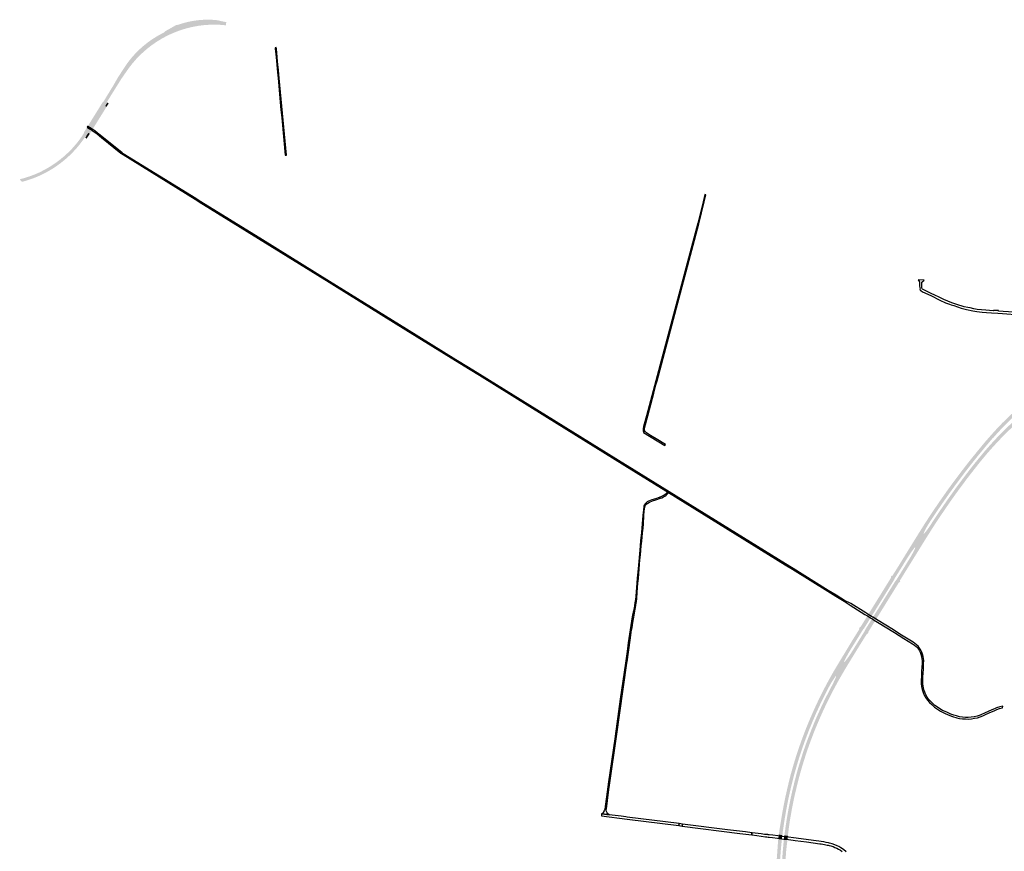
# Model space of a CAD drawing. Header units: metres. Extents: x 124582 to 143330, y 393481 to 406815.
# Tile 77 of 134: x 124582 to 126881, y 400983 to 402925. Entities that reach past the tile are written whole.
import ezdxf

# ---------------------------------------------------------------- set-up
doc = ezdxf.new("R2010")
doc.units = ezdxf.units.M
doc.header["$MEASUREMENT"] = 0
for name, color, linetype, lineweight in [('ir-ARC-asfalt-bestaande fietspaden-niet te inspecteren', 21, 'Continuous', 0), ('ir-ARC-asfalt-bestaande wegen-niet te inspecteren', 151, 'Continuous', 0), ('ir-ARC-asfalt-hoofdwegen-te inspecteren', 5, 'Continuous', 0)]:
    doc.layers.add(name, color=color, linetype=linetype, lineweight=lineweight)

msp = doc.modelspace()

# ---------------------------------------------------------------- hatches: boundary and pattern name
at = {"layer": 'ir-ARC-asfalt-hoofdwegen-te inspecteren', "linetype": 'Continuous', "lineweight": 13}
for points in [[(124781.469, 402723.553), (124773.27, 402728.669), (124774.862, 402731.245), (124775.99, 402733.07), (124776.98, 402732.98), (124800.32, 402771.26), (124812.06, 402791.61), (124829.726, 402818.619), (124836.458, 402827.942), (124843.655, 402836.91), (124851.3, 402845.501), (124859.372, 402853.691), (124867.85, 402861.46), (124870.347, 402863.606), (124880.179, 402871.494), (124890.425, 402878.834), (124901.056, 402885.607), (124912.04, 402891.79), (124914.97, 402893.31), (124916.174, 402893.911), (124918.38, 402895.099), (124920.386, 402896.601), (124922.148, 402898.383), (124947.405, 402912.777), (124950.505, 402913.01), (124953.5, 402913.84), (124954.937, 402914.325), (124958.774, 402915.576), (124968.905, 402918.486), (124979.17, 402920.877), (124989.544, 402922.742), (125000, 402924.075), (125010.372, 402924.865), (125020.771, 402925.134), (125031.17, 402924.88), (125033.184, 402924.77), (125039.859, 402924.303), (125046.468, 402923.254), (125052.96, 402921.63), (125054.923, 402921.159), (125064.136, 402919.351), (125064.096, 402918.949), (125063.778, 402915.747), (125063.761, 402915.577), (125063.745, 402915.415), (125063.446, 402912.401), (125063.406, 402911.999), (125050.737, 402913.113), (125038.027, 402913.563), (125025.311, 402913.347), (125012.624, 402912.467), (125000, 402910.925), (124988.705, 402908.97), (124977.515, 402906.486), (124966.454, 402903.476), (124955.548, 402899.948), (124944.82, 402895.91), (124943.73, 402895.459), (124934.33, 402891.48), (124924.451, 402886.721), (124913.153, 402880.589), (124902.186, 402873.884), (124891.578, 402866.624), (124881.358, 402858.827), (124871.553, 402850.515), (124862.188, 402841.709), (124853.289, 402832.433), (124844.879, 402822.711), (124836.98, 402812.57), (124819.36, 402787.29), (124785.29, 402732.66), (124786.57, 402731.65)], [(124741.921, 402660.772), (124734.123, 402665.631), (124737.243, 402670.636), (124739.37, 402674.047), (124740.458, 402675.792), (124744.676, 402682.557), (124744.955, 402683.006), (124745.02, 402683.11), (124745.14, 402683.06), (124746.23, 402684.8), (124746.12, 402684.9), (124752.62, 402695.38), (124752.76, 402695.32), (124753.84, 402697.06), (124753.73, 402697.14), (124761.32, 402709.36), (124761.45, 402709.3), (124762.53, 402711.05), (124762.43, 402711.13), (124762.528, 402711.288), (124762.855, 402711.819), (124770.093, 402723.528), (124773.27, 402728.669), (124781.469, 402723.553), (124778.152, 402718.287), (124772.662, 402709.571), (124770.912, 402706.793), (124770.58, 402706.266), (124752.842, 402678.108), (124752.55, 402677.645), (124750.754, 402674.794), (124748.341, 402670.964), (124747.256, 402669.242), (124745.055, 402665.746)], [(124745.42, 402658.591), (124741.921, 402660.772), (124745.055, 402665.746), (124747.256, 402669.242), (124748.341, 402670.964), (124750.754, 402674.794), (124752.55, 402677.645), (124752.842, 402678.108), (124770.58, 402706.266), (124770.912, 402706.793), (124772.662, 402709.571), (124778.152, 402718.287), (124781.469, 402723.553), (124784.568, 402721.619), (124781.248, 402716.273), (124775.857, 402707.594), (124774.117, 402704.793), (124773.789, 402704.265), (124756.234, 402676.002), (124755.941, 402675.53), (124752.798, 402670.469), (124751.785, 402668.839), (124750.684, 402667.066), (124748.518, 402663.578)], [(124784.568, 402721.619), (124781.469, 402723.553), (124786.57, 402731.65), (124789.662, 402729.681), (124786.19, 402724.23)], [(124587.227, 402546.429), (124581.789, 402552.407), (124593.194, 402555.473), (124604.444, 402559.069), (124615.513, 402563.186), (124626.378, 402567.815), (124629.4, 402569.24), (124641.308, 402575.353), (124652.873, 402582.091), (124664.063, 402589.436), (124674.846, 402597.367), (124685.19, 402605.862), (124687.71, 402608.061), (124696.498, 402616.24), (124704.866, 402624.848), (124712.793, 402633.865), (124720.258, 402643.267), (124727.243, 402653.031), (124731.72, 402660.3), (124731.57, 402661.32), (124732.52, 402663.06), (124734.123, 402665.631), (124741.921, 402660.772), (124737.24, 402653.341), (124736.51, 402653.92), (124732.105, 402647.57), (124724.329, 402636.93), (124716.012, 402626.706), (124707.176, 402616.928), (124697.846, 402607.62), (124688.046, 402598.809), (124677.802, 402590.517), (124667.143, 402582.767), (124656.096, 402575.58), (124644.691, 402568.975), (124632.96, 402562.97), (124629.767, 402561.465), (124619.388, 402557.014), (124608.825, 402553.02), (124598.098, 402549.489)], [(124738.069, 402647.344), (124735.01, 402649.39), (124735.32, 402650.27), (124737.24, 402653.341), (124741.921, 402660.772), (124745.42, 402658.591), (124743.78, 402656.05), (124742.83, 402654.46)], [(126623.705, 401617.327), (126616.44, 401621.784), (126616.256, 401623.465), (126616.293, 401623.766), (126616.402, 401624.05), (126618.013, 401626.699), (126619.219, 401626.028), (126619.985, 401626.975), (126623.659, 401632.733), (126633.541, 401648.422), (126656.246, 401685.332), (126679.224, 401722.41), (126694.888, 401747.44), (126711.251, 401772.517), (126727.892, 401797.018), (126744.798, 401821.22), (126750.607, 401829.332), (126756.454, 401837.418), (126757.207, 401838.453), (126761.407, 401844.207), (126778.608, 401867.195), (126796.47, 401890.233), (126815.505, 401913.962), (126834.67, 401937.194), (126844.151, 401948.172), (126853.784, 401959.017), (126864.485, 401970.756), (126875.443, 401982.256), (126885.68, 401992.435), (126896.148, 402002.377), (126907.067, 402012.277), (126918.273, 402021.851), (126922.538, 402025.361), (126936.246, 402036.32), (126951.221, 402047.72), (126967.082, 402058.833), (126970.23, 402060.914), (126982.627, 402069.106), (126987.996, 402072.387), (127001.571, 402080.684), (127018.861, 402090.498), (127020.346, 402091.273), (127022.563, 402092.429), (127027.771, 402095.146), (127036.498, 402099.699), (127051.956, 402107.225), (127053.465, 402107.702), (127053.467, 402107.698), (127053.529, 402107.508), (127053.551, 402107.516), (127056.51, 402101.134), (127049.663, 402097.96), (127035.307, 402090.727), (127031.261, 402088.57), (127026.079, 402085.807), (127023.873, 402084.631), (127017.752, 402081.368), (127000.278, 402071.229), (126983.132, 402060.545), (126981.802, 402059.682), (126965.661, 402048.783), (126949.853, 402037.407), (126933.229, 402024.475), (126927.722, 402019.501), (126913.133, 402006.985), (126898.69, 401993.889), (126891.026, 401986.589), (126883.525, 401979.123), (126870.903, 401966.017), (126865.951, 401960.65), (126861.049, 401955.231), (126857.929, 401951.745), (126854.841, 401948.241), (126854.511, 401948.471), (126840.101, 401931.505), (126820.917, 401908.332), (126802.726, 401885.609), (126788.55, 401867.353), (126770.59, 401843.472), (126763.462, 401833.747), (126762.707, 401832.713), (126757.683, 401825.8), (126752.681, 401818.875), (126735.307, 401794.106), (126726.813, 401781.641), (126715.351, 401764.619), (126709.401, 401755.516), (126703.492, 401746.383), (126699.071, 401738.784), (126695.405, 401731.901), (126692.276, 401724.758), (126692.766, 401724.515), (126672.587, 401692.039), (126671.968, 401692.429), (126671.19, 401691.836), (126663.526, 401681.427), (126656.301, 401670.709), (126638.715, 401642.193), (126624.809, 401619.838)], [(126634.675, 401610.49), (126627.511, 401615.014), (126627.979, 401615.774), (126629.465, 401617.395), (126660.046, 401666.733), (126663.013, 401671.771), (126668.397, 401681.562), (126673.206, 401691.648), (126672.587, 401692.039), (126692.766, 401724.515), (126693.256, 401724.271), (126698.505, 401730.463), (126703.325, 401736.995), (126708.099, 401744.036), (126710.587, 401747.828), (126714.481, 401753.873), (126731.031, 401778.691), (126747.983, 401803.311), (126766.776, 401829.652), (126767.529, 401830.688), (126783.596, 401852.333), (126790.358, 401861.214), (126797.147, 401870.074), (126805.568, 401880.956), (126814.168, 401891.697), (126834.254, 401916.152), (126844.449, 401927.828), (126854.848, 401939.322), (126864.872, 401950.012), (126875.08, 401960.527), (126885.344, 401970.755), (126895.882, 401980.702), (126901.3, 401985.706), (126906.688, 401990.737), (126906.841, 401990.617), (126911.714, 401985.153), (126911.957, 401984.917), (126902.327, 401976.021), (126888.203, 401962.545), (126874.439, 401948.701), (126861.044, 401934.5), (126850.996, 401923.445), (126841.154, 401912.206), (126831.395, 401900.624), (126821.823, 401888.886), (126803.139, 401865.138), (126794.018, 401853.266), (126777.65, 401831.344), (126773.745, 401826.011), (126772.99, 401824.977), (126766.676, 401816.25), (126760.418, 401807.487), (126751.822, 401795.132), (126743.267, 401782.749), (126726.749, 401758.293), (126718.65, 401746.007), (126710.721, 401733.611), (126694.414, 401707.752), (126688.034, 401697.351), (126665.032, 401660.252), (126657.115, 401647.408), (126654.465, 401643.153), (126649.207, 401634.709), (126637.329, 401615.397), (126637.181, 401614.862), (126638.4, 401614.108), (126636.735, 401611.437), (126636.275, 401611.06)], [(126552.825, 401502.39), (126545.388, 401506.982), (126554.214, 401521.231), (126556.381, 401524.733), (126560.165, 401530.846), (126561.314, 401532.704), (126561.583, 401533.138), (126562.644, 401534.853), (126563.432, 401536.126), (126564.771, 401538.29), (126565.306, 401539.155), (126566.005, 401540.284), (126567.698, 401543.019), (126568.71, 401544.655), (126593.882, 401585.333), (126594.813, 401586.836), (126594.971, 401587.092), (126595.683, 401588.242), (126595.835, 401588.487), (126596.535, 401589.619), (126601.101, 401596.998), (126602.68, 401599.549), (126603.627, 401601.08), (126606.15, 401605.155), (126606.902, 401606.371), (126616.44, 401621.784), (126623.705, 401617.327), (126623.855, 401617.22), (126614.955, 401602.832), (126613.686, 401600.78), (126611.032, 401596.49), (126610.085, 401594.96), (126608.543, 401592.466), (126603.852, 401584.883), (126603.339, 401584.053), (126603.073, 401583.623), (126602.389, 401582.518), (126602.203, 401582.217), (126601.281, 401580.727), (126576.127, 401540.061), (126575.215, 401538.587), (126573.33, 401535.539), (126572.823, 401534.719), (126572.189, 401533.694), (126570.856, 401531.539), (126570.063, 401530.258), (126569.001, 401528.54), (126568.736, 401528.111), (126567.585, 401526.25), (126563.817, 401520.159), (126561.633, 401516.628)], [(126563.649, 401495.685), (126556.223, 401500.286), (126565.033, 401514.52), (126570.988, 401524.143), (126572.14, 401526.004), (126572.404, 401526.43), (126573.468, 401528.149), (126574.263, 401529.433), (126575.594, 401531.584), (126576.225, 401532.604), (126576.228, 401532.608), (126576.738, 401533.433), (126578.668, 401536.551), (126579.534, 401537.95), (126604.695, 401578.602), (126605.613, 401580.086), (126605.822, 401580.424), (126606.483, 401581.492), (126606.757, 401581.934), (126607.274, 401582.771), (126611.98, 401590.373), (126613.506, 401592.839), (126614.454, 401594.37), (126617.141, 401598.712), (126618.389, 401600.729), (126627.282, 401615.097), (126627.511, 401615.014), (126634.675, 401610.49), (126633.193, 401608.08), (126625.81, 401596.151), (126624.547, 401594.11), (126621.866, 401589.777), (126620.919, 401588.246), (126619.428, 401585.837), (126614.774, 401578.317), (126614.088, 401577.209), (126613.878, 401576.869), (126613.286, 401575.913), (126613.008, 401575.464), (126612.098, 401573.993), (126586.949, 401533.356), (126586.03, 401531.871), (126584.245, 401528.987), (126583.557, 401527.874), (126583.01, 401526.99), (126581.684, 401524.848), (126580.885, 401523.556), (126579.558, 401521.413), (126578.405, 401519.549), (126572.446, 401509.921)], [(126415.851, 401242.086), (126408.478, 401244.686), (126411.344, 401252.347), (126418.558, 401271.107), (126426.683, 401290.811), (126434.338, 401308.551), (126442.601, 401326.513), (126445.73, 401333.134), (126448.904, 401339.729), (126449.235, 401340.411), (126450.356, 401342.7), (126451.454, 401344.926), (126461.586, 401364.885), (126466.725, 401374.519), (126471.906, 401384.135), (126477.354, 401393.909), (126482.853, 401403.658), (126517.628, 401461.344), (126521.26, 401467.476), (126529.935, 401481.558), (126540.661, 401498.791), (126542.279, 401501.273), (126542.93, 401502.493), (126541.624, 401503.287), (126543.264, 401505.96), (126543.741, 401506.332), (126545.388, 401506.982), (126552.825, 401502.39), (126551.499, 401501.22), (126550.498, 401499.763), (126541.035, 401484.56), (126531.892, 401469.77), (126521.542, 401453.162), (126516.249, 401444.229), (126511.333, 401435.083), (126506.803, 401425.74), (126507.356, 401425.225), (126487.691, 401392.119), (126487.11, 401392.114), (126486.122, 401391.061), (126486.49, 401390.766), (126484.668, 401388.183), (126481.884, 401384.109), (126477.19, 401376.792), (126472.785, 401369.098), (126468.577, 401361.295), (126463.517, 401351.405), (126458.513, 401341.483), (126457.421, 401339.254), (126456.304, 401336.967), (126455.973, 401336.286), (126452.85, 401329.764), (126449.79, 401323.219), (126441.663, 401305.497), (126433.88, 401287.626), (126425.859, 401268.074), (126422.275, 401258.847), (126418.735, 401249.601), (126417.324, 401245.832)], [(126427.787, 401237.89), (126420.393, 401240.498), (126423.198, 401247.79), (126430.187, 401265.954), (126438.552, 401286.443), (126442.241, 401295.018), (126446.001, 401303.567), (126454.04, 401321.093), (126457.117, 401327.659), (126460.259, 401334.199), (126460.59, 401334.878), (126461.709, 401337.163), (126462.809, 401339.388), (126472.707, 401358.816), (126477.042, 401366.94), (126481.537, 401375.798), (126482.896, 401378.667), (126485.691, 401384.72), (126488.218, 401390.89), (126488.119, 401391.726), (126487.691, 401392.119), (126507.356, 401425.225), (126508.111, 401425.219), (126508.865, 401426.003), (126517.278, 401436.975), (126525.507, 401449.6), (126538.764, 401470.932), (126552.037, 401492.542), (126555.232, 401497.638), (126556.223, 401500.286), (126563.649, 401495.685), (126563.869, 401494.182), (126563.775, 401493.597), (126562.018, 401490.612), (126560.828, 401491.331), (126558.724, 401488.614), (126542.675, 401462.789), (126524.704, 401433.613), (126518.902, 401424.122), (126513.151, 401414.598), (126507.113, 401404.511), (126501.12, 401394.393), (126489.865, 401374.433), (126479.314, 401354.762), (126469.91, 401335.924), (126468.805, 401333.702), (126467.68, 401331.425), (126467.346, 401330.747), (126464.186, 401324.255), (126461.077, 401317.745), (126457.078, 401309.059), (126453.14, 401300.351), (126445.365, 401282.41), (126441.385, 401272.865), (126437.443, 401263.301), (126430.555, 401245.195), (126428.124, 401238.838)], [(126362.814, 401020.684), (126354.354, 401021.811), (126354.664, 401024.452), (126354.857, 401025.673), (126354.942, 401026.203), (126358.618, 401049.006), (126360.282, 401058.915), (126361.908, 401068.828), (126365.525, 401088.614), (126369.486, 401108.333), (126373.685, 401127.092), (126378.102, 401145.801), (126383.187, 401165.71), (126389.072, 401186.111), (126394.479, 401203.691), (126401.1, 401223.937), (126407.718, 401242.77), (126408.478, 401244.686), (126415.851, 401242.086), (126408.622, 401221.588), (126402.008, 401201.526), (126396.605, 401183.855), (126390.88, 401163.833), (126389.577, 401158.642), (126388.199, 401153.472), (126383.24, 401133.638), (126379.142, 401115.956), (126377.062, 401106.34), (126375.057, 401096.709), (126371.44, 401077.507), (126367.949, 401057.048), (126365.062, 401037.476), (126363.729, 401028.569), (126363.332, 401025.15), (126363.127, 401023.385)], [(126375.618, 401018.977), (126367.57, 401020.05), (126367.926, 401022.78), (126368.163, 401024.543), (126369.5, 401034.502), (126371.15, 401046.216), (126374.356, 401066.422), (126378.013, 401086.551), (126381.771, 401105.318), (126385.918, 401124.002), (126390.577, 401143.245), (126395.449, 401162.435), (126401.194, 401182.536), (126407.079, 401201.565), (126413.183, 401220.269), (126420.393, 401240.498), (126427.787, 401237.89), (126420.5, 401217.414), (126414.531, 401199.06), (126408.539, 401179.716), (126403.295, 401161.1), (126400.614, 401150.925), (126397.994, 401140.733), (126391.173, 401111.907), (126388.021, 401097.084), (126385.105, 401082.213), (126380.003, 401052.649), (126377.941, 401038.113), (126376.16, 401023.539), (126376.093, 401022.938), (126375.935, 401021.77)], [(126369.66, 400619.523), (126368.791, 400630.706), (126366.958, 400650.111), (126365.304, 400670.904), (126363.334, 400693.618), (126361.234, 400714.896), (126359.083, 400735.768), (126356.888, 400756.529), (126354.418, 400779.353), (126352.036, 400803.009), (126350.384, 400823.705), (126348.759, 400846.271), (126347.698, 400885.137), (126347.652, 400903.423), (126347.921, 400924.43), (126348.602, 400945.585), (126349.563, 400963.247), (126351.101, 400984.676), (126352.752, 401007.341), (126352.794, 401008.544), (126353.134, 401011.439), (126361.623, 401010.413), (126361.282, 401007.472), (126360.661, 401002.119), (126358.993, 400984.193), (126357.433, 400963.104), (126356.485, 400945.082), (126355.762, 400924.157), (126355.498, 400903.61), (126355.599, 400885.261), (126356.135, 400864.714), (126357.145, 400843.615), (126358.361, 400824.993), (126360.172, 400804.01), (126362.28, 400783.118), (126362.538, 400780.443), (126362.175, 400780.392), (126366.742, 400737.996), (126369.115, 400715.081), (126370.94, 400695.92), (126373.144, 400670.599), (126374.672, 400652.058), (126376.104, 400631.142), (126377.797, 400620.057)], [(126361.623, 401010.413), (126353.134, 401011.439), (126353.273, 401012.617), (126353.327, 401013.077), (126353.966, 401018.516), (126354.205, 401020.544), (126354.354, 401021.811), (126362.814, 401020.684), (126362.674, 401019.476), (126362.44, 401017.452), (126361.808, 401012.007), (126361.754, 401011.542)], [(126382.304, 400620.353), (126381.567, 400631.876), (126380.273, 400646.319), (126378.25, 400671.579), (126374.836, 400709.372), (126373.039, 400727.436), (126370.862, 400747.692), (126368.916, 400765.366), (126366.959, 400783.524), (126365.051, 400803.098), (126363.399, 400822.128), (126361.58, 400850.043), (126360.853, 400868.334), (126360.355, 400888.227), (126360.293, 400906.969), (126360.662, 400927.361), (126361.299, 400945.295), (126362.468, 400965.6), (126363.771, 400983.951), (126365.924, 401006.886), (126366.278, 401009.85), (126374.468, 401008.86), (126374.126, 401005.85), (126374.005, 401004.641), (126371.686, 400984.774), (126370.275, 400964.735), (126369.284, 400947.434), (126368.976, 400939.108), (126368.51, 400926.535), (126368.358, 400918.803), (126368.137, 400907.579), (126368.233, 400888.461), (126368.657, 400868.802), (126369.525, 400848.749), (126371.247, 400822.45), (126372.723, 400805.825), (126374.764, 400784.857), (126378.683, 400748.351), (126380.745, 400728.944), (126382.608, 400710.403), (126384.337, 400691.608), (126386.079, 400672.042), (126387.969, 400648.552), (126389.282, 400630.563), (126389.919, 400620.853)], [(126374.468, 401008.86), (126366.278, 401009.85), (126366.414, 401010.952), (126366.472, 401011.41), (126367.158, 401016.851), (126367.418, 401018.878), (126367.57, 401020.05), (126375.618, 401018.977), (126375.491, 401017.86), (126375.257, 401015.806), (126374.638, 401010.352), (126374.588, 401009.916)]]:
    msp.add_hatch(color=5, dxfattribs=at).paths.add_polyline_path(points)

# ---------------------------------------------------------------- linework, layer by layer
at = {"layer": 'ir-ARC-asfalt-bestaande fietspaden-niet te inspecteren', "color": 11, "linetype": 'Continuous', "lineweight": 30, "flags": 128}
for points in [[(124748.341, 402670.964), (124740.878, 402675.557), (124740.458, 402675.792), (124740.057, 402676.016), (124738.979, 402674.282), (124739.37, 402674.047), (124745.168, 402670.567), (124747.256, 402669.242), (124750.684, 402667.066), (124751.263, 402666.699), (124755.9, 402663.49), (124758.13, 402661.84), (124762.45, 402658.64), (124772.702, 402650.336), (124773.905, 402652.054), (124766.81, 402657.79), (124763.74, 402660.4), (124757.23, 402665.23), (124752.359, 402668.463), (124751.785, 402668.839), (124751.645, 402668.931), (124748.341, 402670.964)], [(124772.702, 402650.336), (124818.07, 402613.59), (124819.84, 402612.25), (124823.14, 402610.06), (124991.665, 402505.66), (124992.781, 402507.554), (124823.75, 402612.11), (124820.99, 402613.99), (124773.905, 402652.054), (124772.702, 402650.336)], [(124992.781, 402507.554), (124991.665, 402505.66), (125000, 402500.496), (125000.8, 402500), (125304.199, 402312.043), (125305.239, 402313.858), (125148.89, 402410.68), (125004.975, 402500), (125000, 402503.088), (124992.781, 402507.554)], [(125305.239, 402313.858), (125304.199, 402312.043), (125316.86, 402304.2), (125483.74, 402200.87), (125599.091, 402129.307), (125629.68, 402110.33), (125655.162, 402094.56), (125656.208, 402096.314), (125629.97, 402112.55), (125600.082, 402131.102), (125484.74, 402202.7), (125305.239, 402313.858)], [(125995.037, 401884.113), (125996.078, 401885.882), (125811.855, 402000), (125656.208, 402096.314), (125655.162, 402094.56), (125807.955, 402000), (125995.037, 401884.113)], [(126097.211, 401820.834), (126369.385, 401652.261), (126370.343, 401654.128), (126000, 401883.453), (125996.078, 401885.882), (125995.037, 401884.113), (126090.647, 401824.899), (126094.131, 401822.741), (126097.211, 401820.834)], [(126370.343, 401654.128), (126369.385, 401652.261), (126386.68, 401641.549), (126468.833, 401590.575), (126487.801, 401578.806), (126507.087, 401566.875), (126508.119, 401568.735), (126488.618, 401580.765), (126469.902, 401592.377), (126387.96, 401643.219), (126370.343, 401654.128)], [(126508.119, 401568.735), (126507.087, 401566.875), (126521.3, 401557.47), (126555.628, 401536.224), (126558.122, 401534.68), (126560.106, 401533.452), (126561.314, 401532.704), (126568.736, 401528.111), (126569.486, 401527.647), (126571.398, 401526.463), (126572.14, 401526.004), (126579.558, 401521.413), (126580.773, 401520.661), (126584.746, 401518.202), (126624.242, 401493.71), (126646.602, 401480.048), (126666.612, 401467.564), (126671.111, 401464.591), (126675.195, 401461.069), (126678.796, 401457.055), (126681.857, 401452.615), (126684.43, 401447.993), (126686.438, 401443.1), (126687.854, 401438.004), (126688.658, 401432.776), (126688.947, 401427.385), (126688.832, 401421.988), (126692.662, 401422.092), (126692.879, 401427.473), (126692.565, 401432.849), (126691.725, 401438.169), (126690.365, 401443.38), (126688.446, 401448.29), (126686.076, 401453), (126683.276, 401457.467), (126680.071, 401461.653), (126676.351, 401465.21), (126672.321, 401468.411), (126668.015, 401471.23), (126652.864, 401480.689), (126637.405, 401490.228), (126621.956, 401499.885), (126586.678, 401521.762), (126582.898, 401524.098), (126582.72, 401524.208), (126581.684, 401524.848), (126574.263, 401529.433), (126573.52, 401529.892), (126571.607, 401531.075), (126570.856, 401531.539), (126563.432, 401536.126), (126562.401, 401536.763), (126562.223, 401536.873), (126560.242, 401538.097), (126557.74, 401539.643), (126522.25, 401561.573), (126508.119, 401568.735)], [(126692.662, 401422.092), (126688.832, 401421.988), (126687.86, 401403.424), (126687.379, 401392.751), (126687.056, 401381.642), (126687.108, 401374.634), (126687.811, 401367.661), (126689.158, 401360.783), (126691.202, 401353.99), (126693.96, 401347.454), (126697.4, 401341.25), (126701.703, 401335.647), (126706.383, 401330.355), (126711.417, 401325.398), (126717.945, 401319.792), (126724.906, 401314.734), (126732.255, 401310.259), (126741.141, 401305.728), (126750.295, 401301.765), (126759.957, 401298.063), (126769.804, 401294.888), (126776.666, 401293.299), (126783.639, 401292.299), (126790.671, 401291.897), (126797.636, 401291.868), (126804.578, 401292.426), (126811.449, 401293.567), (126818.131, 401294.994), (126824.674, 401296.965), (126831.033, 401299.466), (126835.152, 401301.259), (126847.315, 401306.958), (126857.046, 401311.247), (126863.503, 401313.881), (126870.122, 401316.075), (126876.873, 401317.82), (126877.767, 401321.957), (126870.354, 401320.211), (126863.104, 401317.88), (126861.309, 401317.202), (126859.528, 401316.488), (126850.128, 401312.449), (126845.217, 401310.242), (126833.44, 401304.704), (126829.34, 401302.932), (126824.752, 401301.139), (126822.321, 401300.248), (126819.849, 401299.474), (126817.344, 401298.82), (126810.606, 401297.253), (126803.77, 401296.196), (126796.874, 401295.655), (126790.043, 401295.746), (126783.234, 401296.291), (126776.476, 401297.289), (126769.691, 401298.955), (126763.016, 401301.016), (126756.472, 401303.463), (126746.601, 401307.498), (126736.906, 401311.939), (126730.74, 401315.504), (126724.809, 401319.446), (126719.135, 401323.75), (126713.874, 401328.39), (126708.895, 401333.331), (126704.215, 401338.556), (126701.006, 401342.728), (126698.26, 401347.219), (126696.01, 401351.977), (126694.281, 401356.948), (126693.805, 401358.393), (126693.364, 401359.849), (126692.958, 401361.316), (126692.587, 401362.792), (126692.253, 401364.276), (126691.954, 401365.768), (126691.692, 401367.267), (126691.465, 401368.771), (126691.276, 401370.281), (126691.122, 401371.795), (126691.073, 401372.437), (126690.876, 401377.874), (126690.97, 401384.687), (126691.145, 401390.977), (126691.447, 401398.305), (126692.056, 401409.318), (126692.662, 401422.092)]]:
    msp.add_lwpolyline(points, close=True, dxfattribs=at)
at = {"layer": 'ir-ARC-asfalt-bestaande wegen-niet te inspecteren', "color": 7, "linetype": 'Continuous', "lineweight": 30, "flags": 128}
for points in [[(125180.971, 402859.937), (125178.327, 402859.686), (125178.357, 402859.461), (125178.539, 402858.031), (125180.389, 402837.432), (125183.785, 402802.397), (125184.998, 402788.796), (125191.836, 402714.489), (125193.628, 402695.609), (125201.86, 402608.85), (125204.69, 402608.89), (125187.596, 402788.724), (125185.974, 402807.027), (125183.957, 402827.302), (125182.072, 402847.424), (125181.213, 402856.852), (125181.019, 402859.161), (125180.971, 402859.937)], [(126048.422, 402000), (126062.361, 402052.8), (126067.564, 402072.27), (126070.018, 402081.455), (126118.841, 402264.17), (126168.021, 402448.51), (126180.284, 402500), (126184.191, 402516.401), (126181.521, 402517.19), (126177.444, 402500), (126165.511, 402449.68), (126045.506, 402000), (126038.85, 401975.059), (126037.882, 401970.289), (126037.43, 401964.247), (126038.535, 401963.047), (126038.453, 401960.995), (126088.616, 401930.704), (126090.226, 401932.912), (126067.826, 401946.432), (126054.697, 401954.356), (126045.351, 401959.997), (126043.513, 401961.666), (126042.077, 401963.691), (126041.109, 401965.978), (126040.656, 401968.419), (126040.739, 401970.9), (126048.422, 402000)], [(126086.938, 401814.731), (126083.719, 401812.821), (126080.338, 401811.217), (126075.357, 401809.464), (126078.018, 401807.55), (126081.347, 401808.711), (126085.015, 401810.4), (126088.507, 401812.428), (126091.278, 401814.471), (126093.822, 401816.791), (126096.243, 401819.679), (126097.211, 401820.834), (126094.131, 401822.741), (126094.203, 401821.692), (126093.068, 401820.031), (126091.701, 401818.556), (126089.411, 401816.53), (126086.938, 401814.731)], [(126024.656, 401598.764), (126025.551, 401609.479), (126026.484, 401620.191), (126027.413, 401631.13), (126028.352, 401642.068), (126029.312, 401652.967), (126030.293, 401663.865), (126031.316, 401674.929), (126033.364, 401696.682), (126034.393, 401707.371), (126036.379, 401726.896), (126037.39, 401737.237), (126038.305, 401747.586), (126039.558, 401767.351), (126040.353, 401777.539), (126041.747, 401787.663), (126042.438, 401789.737), (126043.506, 401791.644), (126044.915, 401793.316), (126048.301, 401796.165), (126052.144, 401798.361), (126059.592, 401801.249), (126067.173, 401803.767), (126078.018, 401807.55), (126075.357, 401809.464), (126066.279, 401806.27), (126057.977, 401803.518), (126049.835, 401800.324), (126047.096, 401798.819), (126044.601, 401796.937), (126042.401, 401794.717), (126040.815, 401792.364), (126039.64, 401789.781), (126038.908, 401787.039), (126036.906, 401767.494), (126035.641, 401747.914), (126033.745, 401727.48), (126031.773, 401708.094), (126029.708, 401686.543), (126025.665, 401642.315), (126023.812, 401620.55), (126021.926, 401599.148), (126020.502, 401578.437), (126019.697, 401570.724), (126019.053, 401567.364), (126022.511, 401566.701), (126023.198, 401572.504), (126022.908, 401574.472), (126024.656, 401598.764)], [(126021.607, 401562.683), (126022.093, 401565.52), (126022.511, 401566.701), (126019.053, 401567.364), (126018.222, 401563.034), (126017.126, 401556.475), (126016.323, 401551.671), (126014.743, 401543.799), (126014.309, 401541.637), (126012.805, 401534.139), (126012.097, 401530.613), (126007.508, 401500), (126002.867, 401469.903), (126000, 401449.315), (125996.13, 401422.33), (125984.12, 401337.94), (125972.026, 401251.721), (125971.2, 401245.83), (125956.79, 401145.01), (125947.84, 401081.44), (125946.414, 401077.476), (125944.529, 401073.709), (125942.211, 401070.192), (125958.057, 401068.222), (125955.486, 401070.257), (125953.47, 401072.843), (125952.123, 401075.832), (125951.521, 401079.056), (125951.7, 401082.33), (125957.88, 401127.066), (125959.342, 401137.65), (125975.443, 401251.315), (125999.62, 401422), (126000, 401425.128), (126007.083, 401476.153), (126010.833, 401500), (126011.733, 401505.859), (126013.632, 401517.353), (126015.729, 401529.671), (126019.268, 401548.414), (126019.894, 401552.554), (126020.643, 401557.512), (126021.607, 401562.683)], [(126000, 401058.151), (126121.056, 401042.911), (126121.634, 401047.592), (126000, 401062.933), (125996.934, 401063.32), (125986.153, 401064.679), (125958.057, 401068.222), (125942.211, 401070.192), (125940.754, 401070.375), (125940.009, 401065.698), (126000, 401058.151)], [(126121.056, 401042.911), (126129.024, 401041.904), (126129.598, 401046.587), (126121.634, 401047.592), (126121.056, 401042.911)], [(126276.751, 401027.985), (126234.95, 401033.3), (126129.598, 401046.587), (126129.024, 401041.904), (126263.798, 401024.868), (126291.835, 401021.294), (126291.539, 401026.202), (126276.751, 401027.985)]]:
    msp.add_lwpolyline(points, close=True, dxfattribs=at)
for points in [[(126915.953, 402240.925), (126878.61, 402243.492), (126867.619, 402244.248), (126867.681, 402245.572), (126855.697, 402246.185), (126855.378, 402245.33), (126837.691, 402246.646), (126817.745, 402248.531), (126810.061, 402249.899), (126801.201, 402252.017), (126795.737, 402253.125), (126787.121, 402254.871), (126770.264, 402260.015), (126758.709, 402264.027), (126739.855, 402271.822), (126733.572, 402274.785), (126733.572, 402274.785), (126727.317, 402277.758), (126720.637, 402280.933), (126708.864, 402286.529), (126691.728, 402294.673), (126690.235, 402295.47), (126688.983, 402296.724), (126688.321, 402298.169), (126688.147, 402300.139), (126688.121, 402304.628), (126688.099, 402308.667), (126688.079, 402312.28), (126693.491, 402316.839), (126679.849, 402317.193), (126682.825, 402312.751), (126682.733, 402310.431), (126682.743, 402303.71), (126683.382, 402298.557), (126684.202, 402295.924), (126683.653, 402295.248), (126684.576, 402293.64), (126685.774, 402292.224), (126686.365, 402292.525), (126690.112, 402289.834), (126709.665, 402280.641), (126730.122, 402269.84), (126743.76, 402263.779), (126753.284, 402260.763), (126757.133, 402259.365), (126762.842, 402257.291), (126771.368, 402254.444), (126780.499, 402251.605), (126789.646, 402249.171), (126792.754, 402248.344), (126807.152, 402245.37), (126817.163, 402243.585), (126829.083, 402242.083), (126839.604, 402241.201), (126851.155, 402240.461), (126866.144, 402239.371), (126877.113, 402238.625), (126916.215, 402235.966)], [(126511.62, 400981.87), (126505.457, 400986.793), (126498.977, 400991.289), (126494.9, 400993.81), (126490.667, 400996.058), (126485.605, 400998.304), (126478.856, 401000.634), (126473.089, 401002.07), (126473.089, 401002.07), (126470.841, 401002.589), (126465.392, 401003.844), (126459.884, 401004.7), (126441.422, 401007.214), (126388.921, 401014.043), (126377.387, 401015.531), (126367.158, 401016.851), (126362.44, 401017.452), (126351.866, 401018.779), (126340.354, 401020.224), (126331.944, 401021.334), (126329.921, 401021.602), (126328.615, 401021.774), (126320.956, 401022.527), (126313.319, 401023.483), (126299.594, 401025.196), (126292.565, 401026.074), (126291.539, 401026.202), (126291.835, 401021.294), (126303.363, 401019.824), (126313.252, 401018.55), (126323.467, 401017.028), (126326.357, 401016.536), (126329.258, 401016.111), (126331.271, 401015.855), (126331.961, 401015.769), (126339.669, 401014.801), (126351.238, 401013.341), (126361.808, 401012.007), (126366.472, 401011.41), (126376.751, 401010.078), (126388.187, 401008.596), (126392.655, 401008.078), (126418.727, 401005.056), (126434.484, 401002.953), (126450.212, 401000.646), (126453.13, 401000), (126461.307, 400998.732), (126464.204, 400998.202), (126467.089, 400997.61), (126469.414, 400997.067), (126471.662, 400996.541), (126475.677, 400995.532), (126478.507, 400994.711), (126481.286, 400993.731), (126485.652, 400991.946), (126489.942, 400989.983), (126494.131, 400987.811), (126498.187, 400985.401), (126502.104, 400982.768)]]:
    msp.add_lwpolyline(points, dxfattribs=at)

doc.saveas('drawing.dxf')
